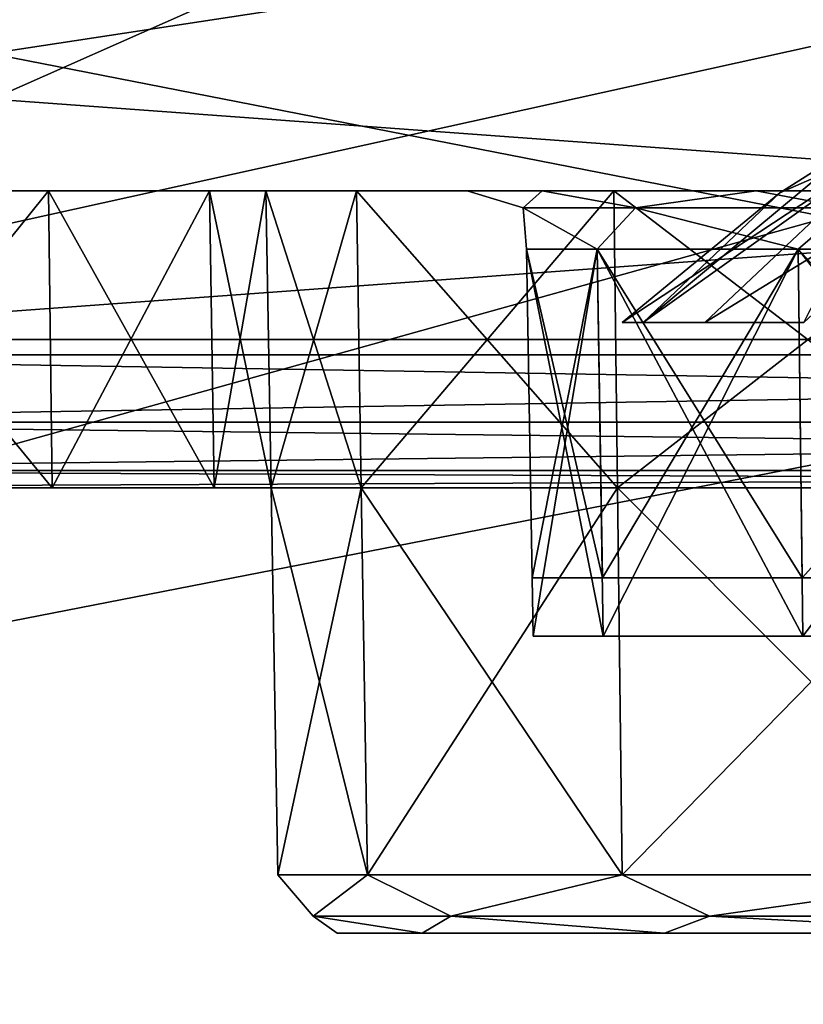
# Model space of a CAD drawing. Header units: millimetres. Extents: x -55 to 125, y -37 to 29.
# Tile 10 of 74: x -4.83 to -2.19, y -3.24 to 0.08. Entities that reach past the tile are written whole.
import ezdxf

# ---------------------------------------------------------------- set-up
doc = ezdxf.new("R2010")
doc.units = ezdxf.units.MM
doc.header["$LTSCALE"] = 33.374815
for name, color, linetype in [('18', 7, 'CONTINUOUS'), ('22', 7, 'CONTINUOUS'), ('270', 7, 'CONTINUOUS'), ('271', 7, 'CONTINUOUS'), ('274', 7, 'CONTINUOUS'), ('276', 7, 'CONTINUOUS'), ('281', 7, 'CONTINUOUS'), ('284', 7, 'CONTINUOUS'), ('288', 7, 'CONTINUOUS'), ('291', 7, 'CONTINUOUS'), ('315', 7, 'CONTINUOUS'), ('316', 7, 'CONTINUOUS'), ('317', 7, 'CONTINUOUS'), ('318', 7, 'CONTINUOUS'), ('332', 7, 'CONTINUOUS'), ('333', 7, 'CONTINUOUS'), ('334', 7, 'CONTINUOUS'), ('336', 7, 'CONTINUOUS'), ('337', 7, 'CONTINUOUS'), ('338', 7, 'CONTINUOUS'), ('341', 7, 'CONTINUOUS'), ('343', 7, 'CONTINUOUS'), ('346', 7, 'CONTINUOUS'), ('353', 7, 'CONTINUOUS'), ('354', 7, 'CONTINUOUS'), ('447', 7, 'CONTINUOUS'), ('448', 7, 'CONTINUOUS'), ('5', 7, 'CONTINUOUS'), ('64', 7, 'CONTINUOUS'), ('67', 7, 'CONTINUOUS'), ('68', 7, 'CONTINUOUS'), ('7', 7, 'CONTINUOUS')]:
    doc.layers.add(name, color=color, linetype=linetype)

msp = doc.modelspace()

# ---------------------------------------------------------------- linework, layer by layer
at = {"layer": '18', "color": 250, "linetype": 'Continuous', "true_color": 0x2f3335}
for points in [[(43, 12, 55), (-43, 12, 55), (43, 0, 54.8429), (43, 12, 55)], [(43, -12, 54.6858), (-43, 12, 55), (-43, 0, 54.8429), (43, -12, 54.6858)], [(-43, 12, 55), (43, -12, 54.6858), (43, 0, 54.8429), (-43, 12, 55)], [(-43, -12, 54.6858), (43, -12, 54.6858), (-43, 0, 54.8429), (-43, -12, 54.6858)]]:
    msp.add_3dface(points, dxfattribs=at)
at = {"layer": '22', "color": 250, "linetype": 'Continuous', "true_color": 0x2f3335}
for points in [[(-43, -12, -54.6858), (43, 12, -55), (43, 0, -54.8429), (-43, -12, -54.6858)], [(43, 12, -55), (-43, -12, -54.6858), (-43, 0, -54.8429), (43, 12, -55)], [(-43, 12, -55), (43, 12, -55), (-43, 0, -54.8429), (-43, 12, -55)], [(43, -12, -54.6858), (-43, -12, -54.6858), (43, 0, -54.8429), (43, -12, -54.6858)]]:
    msp.add_3dface(points, dxfattribs=at)
at = {"layer": '270', "color": 7, "linetype": 'Continuous', "true_color": 0xfafafa}
for points in [[(-8.2707, -1.5, 21.5439), (-8.4282, -1.5, 21), (8.2707, -1.5, 21.5439), (-8.2707, -1.5, 21.5439)], [(-6.8677, -1.5, -19.1998), (-8.4282, -1.5, -21), (6.8677, -1.5, -19.1998), (-6.8677, -1.5, -19.1998)], [(8.4282, -1.5, 21), (-8.4282, -1.5, 21), (-6.8677, -1.5, 19.1998), (8.4282, -1.5, 21)], [(-8.2707, -1.5, -21.5439), (8.4282, -1.5, -21), (-8.4282, -1.5, -21), (-8.2707, -1.5, -21.5439)], [(8.2707, -1.5, 21.5439), (-8.4282, -1.5, 21), (8.4282, -1.5, 21), (8.2707, -1.5, 21.5439)], [(-8.4282, -1.5, -21), (8.4282, -1.5, -21), (6.8677, -1.5, -19.1998), (-8.4282, -1.5, -21)], [(-7.8468, -1.5, -21.9193), (8.2707, -1.5, -21.5439), (-8.2707, -1.5, -21.5439), (-7.8468, -1.5, -21.9193)], [(8.2707, -1.5, -21.5439), (8.4282, -1.5, -21), (-8.2707, -1.5, -21.5439), (8.2707, -1.5, -21.5439)], [(7.8468, -1.5, 21.9193), (-8.2707, -1.5, 21.5439), (8.2707, -1.5, 21.5439), (7.8468, -1.5, 21.9193)], [(-7.8468, -1.5, 21.9193), (-8.2707, -1.5, 21.5439), (7.8468, -1.5, 21.9193), (-7.8468, -1.5, 21.9193)], [(8.2548, -1.5, -23.3076), (8.0258, -1.5, -23.3011), (-8.2548, -1.5, -23.3076), (8.2548, -1.5, -23.3076)], [(-8.2548, -1.5, 23.3076), (-8.0258, -1.5, 23.3011), (8.2548, -1.5, 23.3076), (-8.2548, -1.5, 23.3076)], [(-8.2548, -1.5, -23.3076), (8.0258, -1.5, -23.3011), (-8.0258, -1.5, -23.3011), (-8.2548, -1.5, -23.3076)], [(7.9561, -1.5, 23.4219), (-8.2548, -1.5, 23.3076), (8.2548, -1.5, 23.3076), (7.9561, -1.5, 23.4219)], [(-7.9561, -1.5, -23.4219), (8.2548, -1.5, -23.3076), (-8.2548, -1.5, -23.3076), (-7.9561, -1.5, -23.4219)], [(-7.9561, -1.5, 23.4219), (-8.2548, -1.5, 23.3076), (7.9561, -1.5, 23.4219), (-7.9561, -1.5, 23.4219)], [(8.2548, -1.5, 23.3076), (-8.0258, -1.5, 23.3011), (8.0258, -1.5, 23.3011), (8.2548, -1.5, 23.3076)], [(-8.0258, -1.5, -23.3011), (7.8098, -1.5, -23.2241), (-7.8098, -1.5, -23.2241), (-8.0258, -1.5, -23.3011)], [(8.0258, -1.5, -23.3011), (7.8098, -1.5, -23.2241), (-8.0258, -1.5, -23.3011), (8.0258, -1.5, -23.3011)], [(-8.0258, -1.5, 23.3011), (-7.8098, -1.5, 23.2241), (8.0258, -1.5, 23.3011), (-8.0258, -1.5, 23.3011)], [(7.4108, -1.5, 23.4825), (-7.9561, -1.5, 23.4219), (7.9561, -1.5, 23.4219), (7.4108, -1.5, 23.4825)], [(6.5, -1.5, 23.4825), (-7.9561, -1.5, 23.4219), (7.4108, -1.5, 23.4825), (6.5, -1.5, 23.4825)], [(-6.5, -1.5, 23.4825), (-7.9561, -1.5, 23.4219), (6.5, -1.5, 23.4825), (-6.5, -1.5, 23.4825)], [(7.9561, -1.5, -23.4219), (8.2548, -1.5, -23.3076), (-7.9561, -1.5, -23.4219), (7.9561, -1.5, -23.4219)], [(-7.4108, -1.5, -23.4825), (7.9561, -1.5, -23.4219), (-7.9561, -1.5, -23.4219), (-7.4108, -1.5, -23.4825)], [(-7.6577, -1.5, -22.0487), (7.8468, -1.5, -21.9193), (-7.8468, -1.5, -21.9193), (-7.6577, -1.5, -22.0487)], [(7.8468, -1.5, -21.9193), (8.2707, -1.5, -21.5439), (-7.8468, -1.5, -21.9193), (7.8468, -1.5, -21.9193)], [(-7.6577, -1.5, 22.0487), (-7.8468, -1.5, 21.9193), (7.6577, -1.5, 22.0487), (-7.6577, -1.5, 22.0487)], [(7.6577, -1.5, 22.0487), (-7.8468, -1.5, 21.9193), (7.8468, -1.5, 21.9193), (7.6577, -1.5, 22.0487)], [(-7.8098, -1.5, -23.2241), (7.6283, -1.5, -23.0842), (-7.6283, -1.5, -23.0842), (-7.8098, -1.5, -23.2241)], [(7.8098, -1.5, -23.2241), (7.6283, -1.5, -23.0842), (-7.8098, -1.5, -23.2241), (7.8098, -1.5, -23.2241)], [(-7.8098, -1.5, 23.2241), (-7.6283, -1.5, 23.0842), (7.8098, -1.5, 23.2241), (-7.8098, -1.5, 23.2241)], [(8.0258, -1.5, 23.3011), (-7.8098, -1.5, 23.2241), (7.8098, -1.5, 23.2241), (8.0258, -1.5, 23.3011)], [(7.5178, -1.5, 22.2302), (-7.6577, -1.5, 22.0487), (7.6577, -1.5, 22.0487), (7.5178, -1.5, 22.2302)], [(7.6577, -1.5, -22.0487), (7.8468, -1.5, -21.9193), (-7.6577, -1.5, -22.0487), (7.6577, -1.5, -22.0487)], [(-7.5178, -1.5, -22.2302), (7.6577, -1.5, -22.0487), (-7.6577, -1.5, -22.0487), (-7.5178, -1.5, -22.2302)], [(-7.5178, -1.5, 22.2302), (-7.6577, -1.5, 22.0487), (7.5178, -1.5, 22.2302), (-7.5178, -1.5, 22.2302)], [(-7.6283, -1.5, -23.0842), (7.4989, -1.5, -22.8951), (-7.4989, -1.5, -22.8951), (-7.6283, -1.5, -23.0842)], [(7.6283, -1.5, -23.0842), (7.4989, -1.5, -22.8951), (-7.6283, -1.5, -23.0842), (7.6283, -1.5, -23.0842)], [(-7.6283, -1.5, 23.0842), (-7.4989, -1.5, 22.8951), (7.6283, -1.5, 23.0842), (-7.6283, -1.5, 23.0842)], [(7.8098, -1.5, 23.2241), (-7.6283, -1.5, 23.0842), (7.6283, -1.5, 23.0842), (7.8098, -1.5, 23.2241)], [(-7.4408, -1.5, 22.4462), (-7.5178, -1.5, 22.2302), (7.4408, -1.5, 22.4462), (-7.4408, -1.5, 22.4462)], [(7.4408, -1.5, 22.4462), (-7.5178, -1.5, 22.2302), (7.5178, -1.5, 22.2302), (7.4408, -1.5, 22.4462)], [(7.5178, -1.5, -22.2302), (7.6577, -1.5, -22.0487), (-7.5178, -1.5, -22.2302), (7.5178, -1.5, -22.2302)], [(-7.4408, -1.5, -22.4462), (7.5178, -1.5, -22.2302), (-7.5178, -1.5, -22.2302), (-7.4408, -1.5, -22.4462)], [(-7.4989, -1.5, -22.8951), (7.4343, -1.5, -22.6752), (-7.4343, -1.5, -22.6752), (-7.4989, -1.5, -22.8951)], [(7.4989, -1.5, -22.8951), (7.4343, -1.5, -22.6752), (-7.4989, -1.5, -22.8951), (7.4989, -1.5, -22.8951)], [(7.6283, -1.5, 23.0842), (-7.4989, -1.5, 22.8951), (7.4989, -1.5, 22.8951), (7.6283, -1.5, 23.0842)], [(-7.4989, -1.5, 22.8951), (-7.4343, -1.5, 22.6752), (7.4989, -1.5, 22.8951), (-7.4989, -1.5, 22.8951)], [(-7.4343, -1.5, 22.6752), (-7.4408, -1.5, 22.4462), (7.4343, -1.5, 22.6752), (-7.4343, -1.5, 22.6752)], [(7.4343, -1.5, 22.6752), (-7.4408, -1.5, 22.4462), (7.4408, -1.5, 22.4462), (7.4343, -1.5, 22.6752)], [(-7.4343, -1.5, -22.6752), (7.4408, -1.5, -22.4462), (-7.4408, -1.5, -22.4462), (-7.4343, -1.5, -22.6752)], [(7.4408, -1.5, -22.4462), (7.5178, -1.5, -22.2302), (-7.4408, -1.5, -22.4462), (7.4408, -1.5, -22.4462)], [(7.4989, -1.5, 22.8951), (-7.4343, -1.5, 22.6752), (7.4343, -1.5, 22.6752), (7.4989, -1.5, 22.8951)], [(7.4343, -1.5, -22.6752), (7.4408, -1.5, -22.4462), (-7.4343, -1.5, -22.6752), (7.4343, -1.5, -22.6752)], [(-6.5, -1.5, -23.4825), (7.9561, -1.5, -23.4219), (-7.4108, -1.5, -23.4825), (-6.5, -1.5, -23.4825)], [(6.8677, -1.5, 19.1998), (8.4282, -1.5, 21), (-6.8677, -1.5, 19.1998), (6.8677, -1.5, 19.1998)], [(5.5366, -1.5, 23.6742), (-6.5, -1.5, 23.4825), (6.5, -1.5, 23.4825), (5.5366, -1.5, 23.6742)], [(-5.5366, -1.5, 23.6742), (-6.5, -1.5, 23.4825), (5.5366, -1.5, 23.6742), (-5.5366, -1.5, 23.6742)], [(-5.5366, -1.5, -23.6742), (6.5, -1.5, -23.4825), (-6.5, -1.5, -23.4825), (-5.5366, -1.5, -23.6742)], [(6.5, -1.5, -23.4825), (7.9561, -1.5, -23.4219), (-6.5, -1.5, -23.4825), (6.5, -1.5, -23.4825)], [(4.7199, -1.5, 24.2199), (-5.5366, -1.5, 23.6742), (5.5366, -1.5, 23.6742), (4.7199, -1.5, 24.2199)], [(-4.7199, -1.5, 24.2199), (-5.5366, -1.5, 23.6742), (4.7199, -1.5, 24.2199), (-4.7199, -1.5, 24.2199)], [(-4.7199, -1.5, -24.2199), (5.5366, -1.5, -23.6742), (-5.5366, -1.5, -23.6742), (-4.7199, -1.5, -24.2199)], [(5.5366, -1.5, -23.6742), (6.5, -1.5, -23.4825), (-5.5366, -1.5, -23.6742), (5.5366, -1.5, -23.6742)], [(-4.1742, -1.5, 25.0366), (-4.7199, -1.5, 24.2199), (4.1742, -1.5, 25.0366), (-4.1742, -1.5, 25.0366)], [(4.1742, -1.5, 25.0366), (-4.7199, -1.5, 24.2199), (4.7199, -1.5, 24.2199), (4.1742, -1.5, 25.0366)], [(-4.1742, -1.5, -25.0366), (4.7199, -1.5, -24.2199), (-4.7199, -1.5, -24.2199), (-4.1742, -1.5, -25.0366)], [(4.7199, -1.5, -24.2199), (5.5366, -1.5, -23.6742), (-4.7199, -1.5, -24.2199), (4.7199, -1.5, -24.2199)], [(3.9825, -1.5, 26), (-4.1742, -1.5, 25.0366), (4.1742, -1.5, 25.0366), (3.9825, -1.5, 26)], [(-3.9825, -1.5, 26), (-4.1742, -1.5, 25.0366), (3.9825, -1.5, 26), (-3.9825, -1.5, 26)], [(4.1742, -1.5, -25.0366), (4.7199, -1.5, -24.2199), (-4.1742, -1.5, -25.0366), (4.1742, -1.5, -25.0366)], [(-3.9825, -1.5, -26), (4.1742, -1.5, -25.0366), (-4.1742, -1.5, -25.0366), (-3.9825, -1.5, -26)], [(0, -1.5, 26.0175), (-3.9825, -1.5, 26), (3.9825, -1.5, 26), (0, -1.5, 26.0175)], [(-1.524, -1.5, 26.3206), (-3.9825, -1.5, 26), (0, -1.5, 26.0175), (-1.524, -1.5, 26.3206)], [(-2.8161, -1.5, 27.1839), (-3.9825, -1.5, 26), (-1.524, -1.5, 26.3206), (-2.8161, -1.5, 27.1839)], [(-3.6794, -1.5, 28.476), (-3.9825, -1.5, 26), (-2.8161, -1.5, 27.1839), (-3.6794, -1.5, 28.476)], [(-3.9825, -1.5, 30), (-3.9825, -1.5, 26), (-3.6794, -1.5, 28.476), (-3.9825, -1.5, 30)], [(-1.524, -1.5, -26.3206), (0, -1.5, -26.0175), (-3.9825, -1.5, -26), (-1.524, -1.5, -26.3206)], [(-3.9825, -1.5, -30), (-3.6794, -1.5, -28.476), (-3.9825, -1.5, -26), (-3.9825, -1.5, -30)], [(-3.6794, -1.5, -28.476), (-2.8161, -1.5, -27.1839), (-3.9825, -1.5, -26), (-3.6794, -1.5, -28.476)], [(-2.8161, -1.5, -27.1839), (-1.524, -1.5, -26.3206), (-3.9825, -1.5, -26), (-2.8161, -1.5, -27.1839)], [(3.9825, -1.5, -26), (4.1742, -1.5, -25.0366), (-3.9825, -1.5, -26), (3.9825, -1.5, -26)], [(0, -1.5, -26.0175), (3.9825, -1.5, -26), (-3.9825, -1.5, -26), (0, -1.5, -26.0175)]]:
    msp.add_3dface(points, dxfattribs=at)
at = {"layer": '271', "color": 7, "linetype": 'Continuous', "true_color": 0xfafafa}
for points in [[(-9.9108, -0.5, 21), (6.7924, -0.5, 19.9201), (-6.7924, -0.5, 19.9201), (-9.9108, -0.5, 21)], [(-9.9108, -0.5, 21), (9.9108, -0.5, 21), (6.7924, -0.5, 19.9201), (-9.9108, -0.5, 21)], [(-9.7205, -0.5, -21.9567), (-9.9108, -0.5, -21), (9.7205, -0.5, -21.9567), (-9.7205, -0.5, -21.9567)], [(9.7205, -0.5, -21.9567), (-9.9108, -0.5, -21), (9.9108, -0.5, -21), (9.7205, -0.5, -21.9567)], [(-9.9108, -0.5, 21), (-9.7205, -0.5, 21.9567), (9.9108, -0.5, 21), (-9.9108, -0.5, 21)], [(9.9108, -0.5, -21), (-9.9108, -0.5, -21), (-6.7924, -0.5, -19.9201), (9.9108, -0.5, -21)], [(-9.7205, -0.5, 21.9567), (-9.1786, -0.5, 22.7678), (9.7205, -0.5, 21.9567), (-9.7205, -0.5, 21.9567)], [(9.9108, -0.5, 21), (-9.7205, -0.5, 21.9567), (9.7205, -0.5, 21.9567), (9.9108, -0.5, 21)], [(9.1786, -0.5, -22.7678), (-9.7205, -0.5, -21.9567), (9.7205, -0.5, -21.9567), (9.1786, -0.5, -22.7678)], [(-9.1786, -0.5, -22.7678), (-9.7205, -0.5, -21.9567), (9.1786, -0.5, -22.7678), (-9.1786, -0.5, -22.7678)], [(-9.1786, -0.5, 22.7678), (-8.3675, -0.5, 23.3097), (9.1786, -0.5, 22.7678), (-9.1786, -0.5, 22.7678)], [(9.7205, -0.5, 21.9567), (-9.1786, -0.5, 22.7678), (9.1786, -0.5, 22.7678), (9.7205, -0.5, 21.9567)], [(8.3675, -0.5, -23.3097), (-9.1786, -0.5, -22.7678), (9.1786, -0.5, -22.7678), (8.3675, -0.5, -23.3097)], [(-8.3675, -0.5, -23.3097), (-9.1786, -0.5, -22.7678), (8.3675, -0.5, -23.3097), (-8.3675, -0.5, -23.3097)], [(-8.3675, -0.5, 23.3097), (-7.4108, -0.5, 23.5), (8.3675, -0.5, 23.3097), (-8.3675, -0.5, 23.3097)], [(9.1786, -0.5, 22.7678), (-8.3675, -0.5, 23.3097), (8.3675, -0.5, 23.3097), (9.1786, -0.5, 22.7678)], [(-6.5, -0.5, -23.5), (-8.3675, -0.5, -23.3097), (6.5, -0.5, -23.5), (-6.5, -0.5, -23.5)], [(7.4108, -0.5, -23.5), (-8.3675, -0.5, -23.3097), (8.3675, -0.5, -23.3097), (7.4108, -0.5, -23.5)], [(6.5, -0.5, -23.5), (-8.3675, -0.5, -23.3097), (7.4108, -0.5, -23.5), (6.5, -0.5, -23.5)], [(-7.4108, -0.5, 23.5), (-6.5, -0.5, 23.5), (8.3675, -0.5, 23.3097), (-7.4108, -0.5, 23.5)], [(6.7924, -0.5, -19.9201), (9.9108, -0.5, -21), (-6.7924, -0.5, -19.9201), (6.7924, -0.5, -19.9201)], [(-5.5433, -0.5, 23.6903), (6.5, -0.5, 23.5), (-6.5, -0.5, 23.5), (-5.5433, -0.5, 23.6903)], [(-6.5, -0.5, 23.5), (6.5, -0.5, 23.5), (8.3675, -0.5, 23.3097), (-6.5, -0.5, 23.5)], [(5.5433, -0.5, -23.6903), (-6.5, -0.5, -23.5), (6.5, -0.5, -23.5), (5.5433, -0.5, -23.6903)], [(-5.5433, -0.5, -23.6903), (-6.5, -0.5, -23.5), (5.5433, -0.5, -23.6903), (-5.5433, -0.5, -23.6903)], [(-4.7322, -0.5, 24.2322), (5.5433, -0.5, 23.6903), (-5.5433, -0.5, 23.6903), (-4.7322, -0.5, 24.2322)], [(4.7322, -0.5, -24.2322), (-5.5433, -0.5, -23.6903), (5.5433, -0.5, -23.6903), (4.7322, -0.5, -24.2322)], [(-4.7322, -0.5, -24.2322), (-5.5433, -0.5, -23.6903), (4.7322, -0.5, -24.2322), (-4.7322, -0.5, -24.2322)], [(5.5433, -0.5, 23.6903), (6.5, -0.5, 23.5), (-5.5433, -0.5, 23.6903), (5.5433, -0.5, 23.6903)], [(4.7322, -0.5, 24.2322), (5.5433, -0.5, 23.6903), (-4.7322, -0.5, 24.2322), (4.7322, -0.5, 24.2322)], [(-4.1903, -0.5, 25.0433), (4.7322, -0.5, 24.2322), (-4.7322, -0.5, 24.2322), (-4.1903, -0.5, 25.0433)], [(4.1903, -0.5, -25.0433), (-4.7322, -0.5, -24.2322), (4.7322, -0.5, -24.2322), (4.1903, -0.5, -25.0433)], [(-4.1903, -0.5, -25.0433), (-4.7322, -0.5, -24.2322), (4.1903, -0.5, -25.0433), (-4.1903, -0.5, -25.0433)], [(4.1903, -0.5, 25.0433), (4.7322, -0.5, 24.2322), (-4.1903, -0.5, 25.0433), (4.1903, -0.5, 25.0433)], [(-4, -0.5, 26), (4.1903, -0.5, 25.0433), (-4.1903, -0.5, 25.0433), (-4, -0.5, 26)], [(-4, -0.5, -26), (-4.1903, -0.5, -25.0433), (4, -0.5, -26), (-4, -0.5, -26)], [(4, -0.5, -26), (-4.1903, -0.5, -25.0433), (4.1903, -0.5, -25.0433), (4, -0.5, -26)], [(4, -0.5, 26), (4.1903, -0.5, 25.0433), (-4, -0.5, 26), (4, -0.5, 26)], [(4, -0.5, 26), (-4, -0.5, 26), (0, -0.5, 26.6773), (4, -0.5, 26)], [(-2.3494, -0.5, 27.6503), (-4, -0.5, 30), (-3.0698, -0.5, 28.7284), (-2.3494, -0.5, 27.6503)], [(-3.0698, -0.5, 28.7284), (-4, -0.5, 30), (-3.3227, -0.5, 30), (-3.0698, -0.5, 28.7284)], [(0, -0.5, 26.6773), (-4, -0.5, 26), (-1.2713, -0.5, 26.9301), (0, -0.5, 26.6773)], [(-1.2713, -0.5, 26.9301), (-4, -0.5, 26), (-2.3494, -0.5, 27.6503), (-1.2713, -0.5, 26.9301)], [(-4, -0.5, 26), (-4, -0.5, 30), (-2.3494, -0.5, 27.6503), (-4, -0.5, 26)], [(-4, -0.5, 30), (-3.6955, -0.5, 31.5307), (-3.3227, -0.5, 30), (-4, -0.5, 30)], [(-3.0698, -0.5, -31.2716), (-4, -0.5, -30), (-3.3227, -0.5, -30), (-3.0698, -0.5, -31.2716)], [(-3.6955, -0.5, -31.5307), (-4, -0.5, -30), (-3.0698, -0.5, -31.2716), (-3.6955, -0.5, -31.5307)], [(-1.2713, -0.5, -26.9301), (-4, -0.5, -26), (0, -0.5, -26.6773), (-1.2713, -0.5, -26.9301)], [(-2.3494, -0.5, -27.6503), (-4, -0.5, -26), (-1.2713, -0.5, -26.9301), (-2.3494, -0.5, -27.6503)], [(-3.0698, -0.5, -28.7284), (-4, -0.5, -26), (-2.3494, -0.5, -27.6503), (-3.0698, -0.5, -28.7284)], [(-3.3227, -0.5, -30), (-4, -0.5, -26), (-3.0698, -0.5, -28.7284), (-3.3227, -0.5, -30)], [(-4, -0.5, -26), (4, -0.5, -26), (0, -0.5, -26.6773), (-4, -0.5, -26)], [(-4, -0.5, -30), (-4, -0.5, -26), (-3.3227, -0.5, -30), (-4, -0.5, -30)], [(-3.6955, -0.5, 31.5307), (-2.8284, -0.5, 32.8285), (-2.3494, -0.5, 32.3497), (-3.6955, -0.5, 31.5307)], [(-3.3227, -0.5, 30), (-3.6955, -0.5, 31.5307), (-3.0698, -0.5, 31.2716), (-3.3227, -0.5, 30)], [(-3.0698, -0.5, 31.2716), (-3.6955, -0.5, 31.5307), (-2.3494, -0.5, 32.3497), (-3.0698, -0.5, 31.2716)], [(-2.3494, -0.5, -32.3497), (-3.6955, -0.5, -31.5307), (-3.0698, -0.5, -31.2716), (-2.3494, -0.5, -32.3497)], [(-2.8284, -0.5, -32.8285), (-3.6955, -0.5, -31.5307), (-2.3494, -0.5, -32.3497), (-2.8284, -0.5, -32.8285)], [(-2.8284, -0.5, 32.8285), (-1.5307, -0.5, 33.6955), (-1.2713, -0.5, 33.0699), (-2.8284, -0.5, 32.8285)], [(-2.3494, -0.5, 32.3497), (-2.8284, -0.5, 32.8285), (-1.2713, -0.5, 33.0699), (-2.3494, -0.5, 32.3497)], [(-1.2713, -0.5, -33.0699), (-2.8284, -0.5, -32.8285), (-2.3494, -0.5, -32.3497), (-1.2713, -0.5, -33.0699)], [(0, -0.5, -33.3227), (-2.8284, -0.5, -32.8285), (-1.2713, -0.5, -33.0699), (0, -0.5, -33.3227)], [(1.5307, -0.5, -33.6955), (-2.8284, -0.5, -32.8285), (0, -0.5, -33.3227), (1.5307, -0.5, -33.6955)], [(-1.5307, -0.5, -33.6955), (-2.8284, -0.5, -32.8285), (1.5307, -0.5, -33.6955), (-1.5307, -0.5, -33.6955)]]:
    msp.add_3dface(points, dxfattribs=at)
at = {"layer": '274', "color": 7, "linetype": 'Continuous', "true_color": 0xfafafa}
for points in [[(2.2985, 0.9738, 18.4896), (-6.8677, -1.0523, 18.7025), (-2.2939, 0.9744, 18.4895), (2.2985, 0.9738, 18.4896)], [(-2.2939, 0.9744, 18.4895), (-6.8677, -1.0523, 18.7025), (-6.7631, -0.0565, 18.5979), (-2.2939, 0.9744, 18.4895)], [(6.763, -0.0565, 18.5979), (-6.8677, -1.0523, 18.7025), (2.2985, 0.9738, 18.4896), (6.763, -0.0565, 18.5979)], [(6.8677, -1.0523, 18.7025), (-6.8677, -1.0523, 18.7025), (6.763, -0.0565, 18.5979), (6.8677, -1.0523, 18.7025)]]:
    msp.add_3dface(points, dxfattribs=at)
at = {"layer": '276', "color": 7, "linetype": 'Continuous', "true_color": 0xfafafa}
for points in [[(-6.7631, -0.0565, -18.5979), (6.8677, -1.0523, -18.7025), (-2.2939, 0.9744, -18.4895), (-6.7631, -0.0565, -18.5979)], [(-2.2939, 0.9744, -18.4895), (6.8677, -1.0523, -18.7025), (2.2985, 0.9738, -18.4896), (-2.2939, 0.9744, -18.4895)], [(-6.8677, -1.0523, -18.7025), (6.8677, -1.0523, -18.7025), (-6.7631, -0.0565, -18.5979), (-6.8677, -1.0523, -18.7025)]]:
    msp.add_3dface(points, dxfattribs=at)
at = {"layer": '281', "color": 7, "linetype": 'Continuous', "true_color": 0xfafafa}
msp.add_3dface([(-2.2939, 0.9744, 18.4895), (-6.7631, -0.0565, 18.5979), (-6.8043, 0.1053, 18.5665), (-2.2939, 0.9744, 18.4895)], dxfattribs=at)
at = {"layer": '284', "color": 7, "linetype": 'Continuous', "true_color": 0xfafafa}
for points in [[(6.8677, -1.0523, -18.7025), (-6.8677, -1.0523, -18.7025), (-6.8677, -1.2794, -18.7851), (6.8677, -1.0523, -18.7025)], [(6.8677, -1.0523, -18.7025), (-6.8677, -1.2794, -18.7851), (6.8677, -1.2794, -18.7851), (6.8677, -1.0523, -18.7025)], [(6.8677, -1.2794, -18.7851), (-6.8677, -1.4415, -18.9651), (6.8677, -1.4415, -18.9651), (6.8677, -1.2794, -18.7851)], [(-6.8677, -1.2794, -18.7851), (-6.8677, -1.4415, -18.9651), (6.8677, -1.2794, -18.7851), (-6.8677, -1.2794, -18.7851)], [(-6.8677, -1.4415, -18.9651), (-6.8677, -1.5, -19.1998), (6.8677, -1.4415, -18.9651), (-6.8677, -1.4415, -18.9651)], [(-6.8677, -1.5, -19.1998), (6.8677, -1.5, -19.1998), (6.8677, -1.4415, -18.9651), (-6.8677, -1.5, -19.1998)]]:
    msp.add_3dface(points, dxfattribs=at)
at = {"layer": '288', "color": 7, "linetype": 'Continuous', "true_color": 0xfafafa}
for points in [[(-6.8677, -1.0523, 18.7025), (6.8677, -1.2794, 18.7851), (-6.8677, -1.2794, 18.7851), (-6.8677, -1.0523, 18.7025)], [(-6.8677, -1.0523, 18.7025), (6.8677, -1.0523, 18.7025), (6.8677, -1.2794, 18.7851), (-6.8677, -1.0523, 18.7025)], [(-6.8677, -1.2794, 18.7851), (6.8677, -1.4415, 18.9651), (-6.8677, -1.4415, 18.9651), (-6.8677, -1.2794, 18.7851)], [(6.8677, -1.2794, 18.7851), (6.8677, -1.4415, 18.9651), (-6.8677, -1.2794, 18.7851), (6.8677, -1.2794, 18.7851)], [(6.8677, -1.4415, 18.9651), (6.8677, -1.5, 19.1998), (-6.8677, -1.4415, 18.9651), (6.8677, -1.4415, 18.9651)], [(6.8677, -1.5, 19.1998), (-6.8677, -1.5, 19.1998), (-6.8677, -1.4415, 18.9651), (6.8677, -1.5, 19.1998)]]:
    msp.add_3dface(points, dxfattribs=at)
at = {"layer": '291', "color": 7, "linetype": 'Continuous', "true_color": 0xfafafa}
for points in [[(-6.7631, -0.0565, -18.5979), (-2.3473, 1.4262, -18.3242), (-6.8043, 0.1053, -18.5665), (-6.7631, -0.0565, -18.5979)], [(-6.7631, -0.0565, -18.5979), (-2.2939, 0.9744, -18.4895), (-2.3473, 1.4262, -18.3242), (-6.7631, -0.0565, -18.5979)]]:
    msp.add_3dface(points, dxfattribs=at)
at = {"layer": '315', "color": 7, "linetype": 'Continuous', "true_color": 0xfafafa}
for points in [[(-3.9825, -1.5, -30), (-4, -0.5, -30), (-3.6955, -0.5, -31.5307), (-3.9825, -1.5, -30)], [(-3.9825, -1.5, -30), (-3.6955, -0.5, -31.5307), (-3.6794, -1.5, -31.524), (-3.9825, -1.5, -30)], [(-3.6955, -0.5, -31.5307), (-2.8284, -0.5, -32.8285), (-3.6794, -1.5, -31.524), (-3.6955, -0.5, -31.5307)], [(-3.6794, -1.5, -31.524), (-2.8284, -0.5, -32.8285), (-2.8161, -1.5, -32.8161), (-3.6794, -1.5, -31.524)], [(-2.8284, -0.5, -32.8285), (-1.5307, -0.5, -33.6955), (-2.8161, -1.5, -32.8161), (-2.8284, -0.5, -32.8285)], [(-2.8161, -1.5, -32.8161), (-1.5307, -0.5, -33.6955), (-1.5241, -1.5, -33.6794), (-2.8161, -1.5, -32.8161)]]:
    msp.add_3dface(points, dxfattribs=at)
at = {"layer": '316', "color": 7, "linetype": 'Continuous', "true_color": 0xfafafa}
for points in [[(-3.6794, -1.5, -28.476), (-3.9825, -1.5, -30), (-3.6584, -2.8035, -28.4847), (-3.6794, -1.5, -28.476)], [(-3.9825, -1.5, -30), (-3.6794, -1.5, -31.524), (-3.9598, -2.8035, -30), (-3.9825, -1.5, -30)], [(-3.6584, -2.8035, -28.4847), (-3.9825, -1.5, -30), (-3.9598, -2.8035, -30), (-3.6584, -2.8035, -28.4847)], [(-3.9598, -2.8035, -30), (-3.6794, -1.5, -31.524), (-3.6584, -2.8035, -31.5153), (-3.9598, -2.8035, -30)], [(-3.6794, -1.5, -31.524), (-2.8161, -1.5, -32.8161), (-3.6584, -2.8035, -31.5153), (-3.6794, -1.5, -31.524)], [(-2.8161, -1.5, -27.1839), (-3.6794, -1.5, -28.476), (-2.8, -2.8035, -27.2), (-2.8161, -1.5, -27.1839)], [(-2.8, -2.8035, -27.2), (-3.6794, -1.5, -28.476), (-3.6584, -2.8035, -28.4847), (-2.8, -2.8035, -27.2)], [(-3.6584, -2.8035, -31.5153), (-2.8161, -1.5, -32.8161), (-2.8, -2.8035, -32.8), (-3.6584, -2.8035, -31.5153)], [(-2.8161, -1.5, -32.8161), (-1.5241, -1.5, -33.6794), (-2.8, -2.8035, -32.8), (-2.8161, -1.5, -32.8161)], [(-1.524, -1.5, -26.3206), (-2.8161, -1.5, -27.1839), (-1.5153, -2.8035, -26.3416), (-1.524, -1.5, -26.3206)], [(-1.5153, -2.8035, -26.3416), (-2.8161, -1.5, -27.1839), (-2.8, -2.8035, -27.2), (-1.5153, -2.8035, -26.3416)], [(-2.8, -2.8035, -32.8), (-1.5241, -1.5, -33.6794), (-1.5153, -2.8035, -33.6584), (-2.8, -2.8035, -32.8)]]:
    msp.add_3dface(points, dxfattribs=at)
at = {"layer": '317', "color": 7, "linetype": 'Continuous', "true_color": 0xfafafa}
for points in [[(-3.9825, -1.5, -30), (-3.9825, -1.5, -26), (-4, -0.5, -30), (-3.9825, -1.5, -30)], [(-3.9825, -1.5, -26), (-4, -0.5, -26), (-4, -0.5, -30), (-3.9825, -1.5, -26)]]:
    msp.add_3dface(points, dxfattribs=at)
at = {"layer": '318', "color": 7, "linetype": 'Continuous', "true_color": 0xfafafa}
for points in [[(-5.5366, -1.5, -23.6742), (-5.5433, -0.5, -23.6903), (-4.7322, -0.5, -24.2322), (-5.5366, -1.5, -23.6742)], [(-4.7199, -1.5, -24.2199), (-5.5366, -1.5, -23.6742), (-4.7322, -0.5, -24.2322), (-4.7199, -1.5, -24.2199)], [(-4.7199, -1.5, -24.2199), (-4.7322, -0.5, -24.2322), (-4.1903, -0.5, -25.0433), (-4.7199, -1.5, -24.2199)], [(-4.1742, -1.5, -25.0366), (-4.7199, -1.5, -24.2199), (-4.1903, -0.5, -25.0433), (-4.1742, -1.5, -25.0366)], [(-4.1742, -1.5, -25.0366), (-4.1903, -0.5, -25.0433), (-4, -0.5, -26), (-4.1742, -1.5, -25.0366)], [(-3.9825, -1.5, -26), (-4.1742, -1.5, -25.0366), (-4, -0.5, -26), (-3.9825, -1.5, -26)]]:
    msp.add_3dface(points, dxfattribs=at)
at = {"layer": '332', "color": 7, "linetype": 'Continuous', "true_color": 0xfafafa}
for points in [[(-4.7199, -1.5, 24.2199), (-4.7322, -0.5, 24.2322), (-5.5433, -0.5, 23.6903), (-4.7199, -1.5, 24.2199)], [(-5.5366, -1.5, 23.6742), (-4.7199, -1.5, 24.2199), (-5.5433, -0.5, 23.6903), (-5.5366, -1.5, 23.6742)], [(-4.1742, -1.5, 25.0366), (-4.1903, -0.5, 25.0433), (-4.7322, -0.5, 24.2322), (-4.1742, -1.5, 25.0366)], [(-4.7199, -1.5, 24.2199), (-4.1742, -1.5, 25.0366), (-4.7322, -0.5, 24.2322), (-4.7199, -1.5, 24.2199)], [(-3.9825, -1.5, 26), (-4, -0.5, 26), (-4.1903, -0.5, 25.0433), (-3.9825, -1.5, 26)], [(-4.1742, -1.5, 25.0366), (-3.9825, -1.5, 26), (-4.1903, -0.5, 25.0433), (-4.1742, -1.5, 25.0366)]]:
    msp.add_3dface(points, dxfattribs=at)
at = {"layer": '333', "color": 7, "linetype": 'Continuous', "true_color": 0xfafafa}
for points in [[(-3.9825, -1.5, 26), (-3.9825, -1.5, 30), (-4, -0.5, 26), (-3.9825, -1.5, 26)], [(-3.9825, -1.5, 30), (-4, -0.5, 30), (-4, -0.5, 26), (-3.9825, -1.5, 30)]]:
    msp.add_3dface(points, dxfattribs=at)
at = {"layer": '334', "color": 7, "linetype": 'Continuous', "true_color": 0xfafafa}
for points in [[(-3.6955, -0.5, 31.5307), (-4, -0.5, 30), (-3.6794, -1.5, 31.524), (-3.6955, -0.5, 31.5307)], [(-4, -0.5, 30), (-3.9825, -1.5, 30), (-3.6794, -1.5, 31.524), (-4, -0.5, 30)], [(-2.8284, -0.5, 32.8285), (-3.6955, -0.5, 31.5307), (-2.8161, -1.5, 32.8161), (-2.8284, -0.5, 32.8285)], [(-2.8161, -1.5, 32.8161), (-3.6955, -0.5, 31.5307), (-3.6794, -1.5, 31.524), (-2.8161, -1.5, 32.8161)], [(-1.5307, -0.5, 33.6955), (-2.8284, -0.5, 32.8285), (-1.5241, -1.5, 33.6794), (-1.5307, -0.5, 33.6955)], [(-1.5241, -1.5, 33.6794), (-2.8284, -0.5, 32.8285), (-2.8161, -1.5, 32.8161), (-1.5241, -1.5, 33.6794)]]:
    msp.add_3dface(points, dxfattribs=at)
at = {"layer": '336', "color": 7, "linetype": 'Continuous', "true_color": 0xfafafa}
for points in [[(-3.9825, -1.5, 30), (-3.6794, -1.5, 28.476), (-3.9598, -2.8035, 30), (-3.9825, -1.5, 30)], [(-3.6794, -1.5, 31.524), (-3.9825, -1.5, 30), (-3.6584, -2.8035, 31.5153), (-3.6794, -1.5, 31.524)], [(-3.6584, -2.8035, 31.5153), (-3.9825, -1.5, 30), (-3.9598, -2.8035, 30), (-3.6584, -2.8035, 31.5153)], [(-3.9598, -2.8035, 30), (-3.6794, -1.5, 28.476), (-3.6584, -2.8035, 28.4847), (-3.9598, -2.8035, 30)], [(-2.8161, -1.5, 32.8161), (-3.6794, -1.5, 31.524), (-3.6584, -2.8035, 31.5153), (-2.8161, -1.5, 32.8161)], [(-3.6794, -1.5, 28.476), (-2.8161, -1.5, 27.1839), (-3.6584, -2.8035, 28.4847), (-3.6794, -1.5, 28.476)], [(-2.8, -2.8035, 32.8), (-2.8161, -1.5, 32.8161), (-3.6584, -2.8035, 31.5153), (-2.8, -2.8035, 32.8)], [(-3.6584, -2.8035, 28.4847), (-2.8161, -1.5, 27.1839), (-2.8, -2.8035, 27.2), (-3.6584, -2.8035, 28.4847)], [(-1.5241, -1.5, 33.6794), (-2.8161, -1.5, 32.8161), (-2.8, -2.8035, 32.8), (-1.5241, -1.5, 33.6794)], [(-2.8161, -1.5, 27.1839), (-1.524, -1.5, 26.3206), (-2.8, -2.8035, 27.2), (-2.8161, -1.5, 27.1839)], [(-1.5153, -2.8035, 33.6584), (-1.5241, -1.5, 33.6794), (-2.8, -2.8035, 32.8), (-1.5153, -2.8035, 33.6584)], [(-2.8, -2.8035, 27.2), (-1.524, -1.5, 26.3206), (-1.5153, -2.8035, 26.3416), (-2.8, -2.8035, 27.2)]]:
    msp.add_3dface(points, dxfattribs=at)
at = {"layer": '337', "color": 7, "linetype": 'Continuous', "true_color": 0xfafafa}
for points in [[(-3.1228, -0.6965, -30), (-2.885, -0.6965, -28.805), (-3.1, -2, -30), (-3.1228, -0.6965, -30)], [(-2.885, -0.6965, -31.195), (-3.1228, -0.6965, -30), (-2.864, -2, -31.1863), (-2.885, -0.6965, -31.195)], [(-2.864, -2, -31.1863), (-3.1228, -0.6965, -30), (-3.1, -2, -30), (-2.864, -2, -31.1863)], [(-3.1, -2, -30), (-2.885, -0.6965, -28.805), (-2.864, -2, -28.8137), (-3.1, -2, -30)], [(-2.885, -0.6965, -28.805), (-2.2081, -0.6965, -27.7919), (-2.864, -2, -28.8137), (-2.885, -0.6965, -28.805)], [(-2.2081, -0.6965, -32.2081), (-2.885, -0.6965, -31.195), (-2.192, -2, -32.192), (-2.2081, -0.6965, -32.2081)], [(-2.192, -2, -32.192), (-2.885, -0.6965, -31.195), (-2.864, -2, -31.1863), (-2.192, -2, -32.192)], [(-2.864, -2, -28.8137), (-2.2081, -0.6965, -27.7919), (-2.192, -2, -27.808), (-2.864, -2, -28.8137)], [(-1.195, -0.6965, -32.885), (-2.2081, -0.6965, -32.2081), (-1.1863, -2, -32.864), (-1.195, -0.6965, -32.885)], [(-1.1863, -2, -32.864), (-2.2081, -0.6965, -32.2081), (-2.192, -2, -32.192), (-1.1863, -2, -32.864)], [(-2.2081, -0.6965, -27.7919), (-1.195, -0.6965, -27.115), (-2.192, -2, -27.808), (-2.2081, -0.6965, -27.7919)], [(-2.192, -2, -27.808), (-1.195, -0.6965, -27.115), (-1.1863, -2, -27.136), (-2.192, -2, -27.808)]]:
    msp.add_3dface(points, dxfattribs=at)
at = {"layer": '338', "color": 7, "linetype": 'Continuous', "true_color": 0xfafafa}
for points in [[(-2.8672, -1.8035, 28.8124), (-3.1228, -0.6965, 30), (-3.1034, -1.8035, 30), (-2.8672, -1.8035, 28.8124)], [(-2.885, -0.6965, 28.805), (-3.1228, -0.6965, 30), (-2.8672, -1.8035, 28.8124), (-2.885, -0.6965, 28.805)], [(-3.1228, -0.6965, 30), (-2.885, -0.6965, 31.195), (-3.1034, -1.8035, 30), (-3.1228, -0.6965, 30)], [(-3.1034, -1.8035, 30), (-2.885, -0.6965, 31.195), (-2.8672, -1.8035, 31.1876), (-3.1034, -1.8035, 30)], [(-2.1945, -1.8035, 27.8055), (-2.885, -0.6965, 28.805), (-2.8672, -1.8035, 28.8124), (-2.1945, -1.8035, 27.8055)], [(-2.2081, -0.6965, 27.7919), (-2.885, -0.6965, 28.805), (-2.1945, -1.8035, 27.8055), (-2.2081, -0.6965, 27.7919)], [(-2.885, -0.6965, 31.195), (-2.2081, -0.6965, 32.2081), (-2.8672, -1.8035, 31.1876), (-2.885, -0.6965, 31.195)], [(-2.8672, -1.8035, 31.1876), (-2.2081, -0.6965, 32.2081), (-2.1945, -1.8035, 32.1945), (-2.8672, -1.8035, 31.1876)], [(-1.1876, -1.8035, 27.1328), (-2.2081, -0.6965, 27.7919), (-2.1945, -1.8035, 27.8055), (-1.1876, -1.8035, 27.1328)], [(-1.195, -0.6965, 27.115), (-2.2081, -0.6965, 27.7919), (-1.1876, -1.8035, 27.1328), (-1.195, -0.6965, 27.115)], [(-2.2081, -0.6965, 32.2081), (-1.195, -0.6965, 32.885), (-2.1945, -1.8035, 32.1945), (-2.2081, -0.6965, 32.2081)], [(-2.1945, -1.8035, 32.1945), (-1.195, -0.6965, 32.885), (-1.1876, -1.8035, 32.8672), (-2.1945, -1.8035, 32.1945)]]:
    msp.add_3dface(points, dxfattribs=at)
at = {"layer": '341', "color": 7, "linetype": 'Continuous', "true_color": 0xfafafa}
for points in [[(-3.1342, -0.5573, 29.4474), (-3.3227, -0.5, 30), (-3.1342, -0.5573, 30.5526), (-3.1342, -0.5573, 29.4474)], [(-3.0698, -0.5, 28.7284), (-3.3227, -0.5, 30), (-3.1342, -0.5573, 29.4474), (-3.0698, -0.5, 28.7284)], [(-3.3227, -0.5, 30), (-3.0698, -0.5, 31.2716), (-3.1342, -0.5573, 30.5526), (-3.3227, -0.5, 30)], [(-3.1342, -0.5573, 30.5526), (-3.0698, -0.5, 31.2716), (-2.7562, -0.5573, 31.5913), (-3.1342, -0.5573, 30.5526)], [(-2.7562, -0.5573, 28.4087), (-3.0698, -0.5, 28.7284), (-3.1342, -0.5573, 29.4474), (-2.7562, -0.5573, 28.4087)], [(-3.0698, -0.5, 31.2716), (-2.3494, -0.5, 32.3497), (-2.7562, -0.5573, 31.5913), (-3.0698, -0.5, 31.2716)], [(-2.3494, -0.5, 27.6503), (-3.0698, -0.5, 28.7284), (-2.7562, -0.5573, 28.4087), (-2.3494, -0.5, 27.6503)], [(-2.7562, -0.5573, 31.5913), (-2.3494, -0.5, 32.3497), (-2.0457, -0.5573, 32.438), (-2.7562, -0.5573, 31.5913)], [(-2.0457, -0.5573, 27.562), (-2.3494, -0.5, 27.6503), (-2.7562, -0.5573, 28.4087), (-2.0457, -0.5573, 27.562)], [(-2.3494, -0.5, 32.3497), (-1.2713, -0.5, 33.0699), (-2.0457, -0.5573, 32.438), (-2.3494, -0.5, 32.3497)], [(-1.2713, -0.5, 26.9301), (-2.3494, -0.5, 27.6503), (-2.0457, -0.5573, 27.562), (-1.2713, -0.5, 26.9301)], [(-2.885, -0.6965, 31.195), (-3.1228, -0.6965, 30), (-3.1342, -0.5573, 30.5526), (-2.885, -0.6965, 31.195)], [(-2.885, -0.6965, 31.195), (-3.1342, -0.5573, 30.5526), (-2.7562, -0.5573, 31.5913), (-2.885, -0.6965, 31.195)], [(-2.885, -0.6965, 28.805), (-2.7562, -0.5573, 28.4087), (-3.1342, -0.5573, 29.4474), (-2.885, -0.6965, 28.805)], [(-3.1228, -0.6965, 30), (-3.1342, -0.5573, 29.4474), (-3.1342, -0.5573, 30.5526), (-3.1228, -0.6965, 30)], [(-3.1228, -0.6965, 30), (-2.885, -0.6965, 28.805), (-3.1342, -0.5573, 29.4474), (-3.1228, -0.6965, 30)], [(-2.2081, -0.6965, 32.2081), (-2.885, -0.6965, 31.195), (-2.7562, -0.5573, 31.5913), (-2.2081, -0.6965, 32.2081)], [(-2.885, -0.6965, 28.805), (-2.2081, -0.6965, 27.7919), (-2.7562, -0.5573, 28.4087), (-2.885, -0.6965, 28.805)], [(-2.2081, -0.6965, 32.2081), (-2.7562, -0.5573, 31.5913), (-2.0457, -0.5573, 32.438), (-2.2081, -0.6965, 32.2081)], [(-2.2081, -0.6965, 27.7919), (-2.0457, -0.5573, 27.562), (-2.7562, -0.5573, 28.4087), (-2.2081, -0.6965, 27.7919)], [(-1.195, -0.6965, 32.885), (-2.2081, -0.6965, 32.2081), (-2.0457, -0.5573, 32.438), (-1.195, -0.6965, 32.885)], [(-2.2081, -0.6965, 27.7919), (-1.195, -0.6965, 27.115), (-2.0457, -0.5573, 27.562), (-2.2081, -0.6965, 27.7919)]]:
    msp.add_3dface(points, dxfattribs=at)
at = {"layer": '343', "color": 7, "linetype": 'Continuous', "true_color": 0xfafafa}
for points in [[(-3.1342, -0.5573, -30.5526), (-3.3227, -0.5, -30), (-3.1342, -0.5573, -29.4474), (-3.1342, -0.5573, -30.5526)], [(-3.3227, -0.5, -30), (-3.0698, -0.5, -28.7284), (-3.1342, -0.5573, -29.4474), (-3.3227, -0.5, -30)], [(-3.0698, -0.5, -31.2716), (-3.3227, -0.5, -30), (-3.1342, -0.5573, -30.5526), (-3.0698, -0.5, -31.2716)], [(-3.1342, -0.5573, -29.4474), (-3.0698, -0.5, -28.7284), (-2.7562, -0.5573, -28.4087), (-3.1342, -0.5573, -29.4474)], [(-2.7562, -0.5573, -31.5913), (-3.0698, -0.5, -31.2716), (-3.1342, -0.5573, -30.5526), (-2.7562, -0.5573, -31.5913)], [(-3.0698, -0.5, -28.7284), (-2.3494, -0.5, -27.6503), (-2.7562, -0.5573, -28.4087), (-3.0698, -0.5, -28.7284)], [(-2.3494, -0.5, -32.3497), (-3.0698, -0.5, -31.2716), (-2.7562, -0.5573, -31.5913), (-2.3494, -0.5, -32.3497)], [(-2.7562, -0.5573, -28.4087), (-2.3494, -0.5, -27.6503), (-2.0457, -0.5573, -27.562), (-2.7562, -0.5573, -28.4087)], [(-2.0457, -0.5573, -32.438), (-2.3494, -0.5, -32.3497), (-2.7562, -0.5573, -31.5913), (-2.0457, -0.5573, -32.438)], [(-2.3494, -0.5, -27.6503), (-1.2713, -0.5, -26.9301), (-2.0457, -0.5573, -27.562), (-2.3494, -0.5, -27.6503)], [(-1.2713, -0.5, -33.0699), (-2.3494, -0.5, -32.3497), (-2.0457, -0.5573, -32.438), (-1.2713, -0.5, -33.0699)], [(-2.885, -0.6965, -31.195), (-2.7562, -0.5573, -31.5913), (-3.1342, -0.5573, -30.5526), (-2.885, -0.6965, -31.195)], [(-3.1228, -0.6965, -30), (-3.1342, -0.5573, -30.5526), (-3.1342, -0.5573, -29.4474), (-3.1228, -0.6965, -30)], [(-3.1228, -0.6965, -30), (-2.885, -0.6965, -31.195), (-3.1342, -0.5573, -30.5526), (-3.1228, -0.6965, -30)], [(-2.885, -0.6965, -28.805), (-3.1342, -0.5573, -29.4474), (-2.7562, -0.5573, -28.4087), (-2.885, -0.6965, -28.805)], [(-2.885, -0.6965, -28.805), (-3.1228, -0.6965, -30), (-3.1342, -0.5573, -29.4474), (-2.885, -0.6965, -28.805)], [(-2.2081, -0.6965, -27.7919), (-2.885, -0.6965, -28.805), (-2.7562, -0.5573, -28.4087), (-2.2081, -0.6965, -27.7919)], [(-2.885, -0.6965, -31.195), (-2.2081, -0.6965, -32.2081), (-2.7562, -0.5573, -31.5913), (-2.885, -0.6965, -31.195)], [(-2.2081, -0.6965, -32.2081), (-2.0457, -0.5573, -32.438), (-2.7562, -0.5573, -31.5913), (-2.2081, -0.6965, -32.2081)], [(-2.2081, -0.6965, -27.7919), (-2.7562, -0.5573, -28.4087), (-2.0457, -0.5573, -27.562), (-2.2081, -0.6965, -27.7919)], [(-1.195, -0.6965, -27.115), (-2.2081, -0.6965, -27.7919), (-2.0457, -0.5573, -27.562), (-1.195, -0.6965, -27.115)], [(-2.2081, -0.6965, -32.2081), (-1.195, -0.6965, -32.885), (-2.0457, -0.5573, -32.438), (-2.2081, -0.6965, -32.2081)]]:
    msp.add_3dface(points, dxfattribs=at)
at = {"layer": '346', "color": 7, "linetype": 'Continuous', "true_color": 0xfafafa}
for points in [[(-3.9598, -2.8035, 30), (-3.8408, -2.9427, 29.3228), (-3.8408, -2.9427, 30.6772), (-3.9598, -2.8035, 30)], [(-3.9598, -2.8035, 30), (-3.6584, -2.8035, 28.4847), (-3.8408, -2.9427, 29.3228), (-3.9598, -2.8035, 30)], [(-3.6584, -2.8035, 31.5153), (-3.9598, -2.8035, 30), (-3.8408, -2.9427, 30.6772), (-3.6584, -2.8035, 31.5153)], [(-3.6584, -2.8035, 28.4847), (-3.3775, -2.9427, 28.05), (-3.8408, -2.9427, 29.3228), (-3.6584, -2.8035, 28.4847)], [(-3.6584, -2.8035, 31.5153), (-3.8408, -2.9427, 30.6772), (-3.3775, -2.9427, 31.95), (-3.6584, -2.8035, 31.5153)], [(-3.6584, -2.8035, 28.4847), (-2.8, -2.8035, 27.2), (-3.3775, -2.9427, 28.05), (-3.6584, -2.8035, 28.4847)], [(-2.8, -2.8035, 32.8), (-3.6584, -2.8035, 31.5153), (-3.3775, -2.9427, 31.95), (-2.8, -2.8035, 32.8)], [(-2.8, -2.8035, 27.2), (-2.5069, -2.9427, 27.0124), (-3.3775, -2.9427, 28.05), (-2.8, -2.8035, 27.2)], [(-2.8, -2.8035, 32.8), (-3.3775, -2.9427, 31.95), (-2.5069, -2.9427, 32.9876), (-2.8, -2.8035, 32.8)], [(-2.8, -2.8035, 27.2), (-1.5153, -2.8035, 26.3416), (-2.5069, -2.9427, 27.0124), (-2.8, -2.8035, 27.2)], [(-1.5153, -2.8035, 33.6584), (-2.8, -2.8035, 32.8), (-2.5069, -2.9427, 32.9876), (-1.5153, -2.8035, 33.6584)], [(-1.5153, -2.8035, 26.3416), (-1.3339, -2.9427, 26.3352), (-2.5069, -2.9427, 27.0124), (-1.5153, -2.8035, 26.3416)], [(-1.5153, -2.8035, 33.6584), (-2.5069, -2.9427, 32.9876), (-1.3339, -2.9427, 33.6648), (-1.5153, -2.8035, 33.6584)], [(-3.8408, -2.9427, 29.3228), (-3.7598, -3, 30), (-3.8408, -2.9427, 30.6772), (-3.8408, -2.9427, 29.3228)], [(-3.4736, -3, 28.5611), (-3.7598, -3, 30), (-3.8408, -2.9427, 29.3228), (-3.4736, -3, 28.5611)], [(-3.8408, -2.9427, 30.6772), (-3.4736, -3, 31.4389), (-3.3775, -2.9427, 31.95), (-3.8408, -2.9427, 30.6772)], [(-3.7598, -3, 30), (-3.4736, -3, 31.4389), (-3.8408, -2.9427, 30.6772), (-3.7598, -3, 30)], [(-3.3775, -2.9427, 28.05), (-3.4736, -3, 28.5611), (-3.8408, -2.9427, 29.3228), (-3.3775, -2.9427, 28.05)], [(-2.6585, -3, 27.3413), (-3.4736, -3, 28.5611), (-3.3775, -2.9427, 28.05), (-2.6585, -3, 27.3413)], [(-3.4736, -3, 31.4389), (-2.6585, -3, 32.6587), (-3.3775, -2.9427, 31.95), (-3.4736, -3, 31.4389)], [(-3.3775, -2.9427, 31.95), (-2.6585, -3, 32.6587), (-2.5069, -2.9427, 32.9876), (-3.3775, -2.9427, 31.95)], [(-2.5069, -2.9427, 27.0124), (-2.6585, -3, 27.3413), (-3.3775, -2.9427, 28.05), (-2.5069, -2.9427, 27.0124)], [(-1.4386, -3, 26.5263), (-2.6585, -3, 27.3413), (-2.5069, -2.9427, 27.0124), (-1.4386, -3, 26.5263)], [(-2.6585, -3, 32.6587), (-1.4386, -3, 33.4737), (-2.5069, -2.9427, 32.9876), (-2.6585, -3, 32.6587)], [(-2.5069, -2.9427, 32.9876), (-1.4386, -3, 33.4737), (-1.3339, -2.9427, 33.6648), (-2.5069, -2.9427, 32.9876)], [(-1.3339, -2.9427, 26.3352), (-1.4386, -3, 26.5263), (-2.5069, -2.9427, 27.0124), (-1.3339, -2.9427, 26.3352)]]:
    msp.add_3dface(points, dxfattribs=at)
at = {"layer": '353', "color": 253, "linetype": 'Continuous', "true_color": 0x999999}
for points in [[(-2.7298, -0.9434, -29.3769), (-1.9977, -0.3346, -30), (-2.2701, -0.5066, -30), (-2.7298, -0.9434, -29.3769)], [(-2.5227, -0.9434, -28.7851), (-1.8772, -0.3346, -29.3167), (-2.7298, -0.9434, -29.3769), (-2.5227, -0.9434, -28.7851)], [(-1.8772, -0.3346, -29.3167), (-1.9977, -0.3346, -30), (-2.7298, -0.9434, -29.3769), (-1.8772, -0.3346, -29.3167)], [(-2.1891, -0.9434, -28.2542), (-1.8772, -0.3346, -29.3167), (-2.5227, -0.9434, -28.7851), (-2.1891, -0.9434, -28.2542)], [(-2.8, -0.9434, -30), (-2.7298, -0.9434, -29.3769), (-2.2701, -0.5066, -30), (-2.8, -0.9434, -30)]]:
    msp.add_3dface(points, dxfattribs=at)
at = {"layer": '354', "color": 253, "linetype": 'Continuous', "true_color": 0x999999}
for points in [[(-2.8, -0.9434, -30), (-1.8772, -0.3346, -30.6833), (-2.7298, -0.9434, -30.6231), (-2.8, -0.9434, -30)], [(-2.8, -0.9434, -30), (-2.2701, -0.5066, -30), (-1.8772, -0.3346, -30.6833), (-2.8, -0.9434, -30)], [(-2.7298, -0.9434, -30.6231), (-1.8772, -0.3346, -30.6833), (-2.5227, -0.9434, -31.2149), (-2.7298, -0.9434, -30.6231)], [(-2.5227, -0.9434, -31.2149), (-1.5303, -0.3346, -31.2841), (-2.1891, -0.9434, -31.7458), (-2.5227, -0.9434, -31.2149)], [(-1.8772, -0.3346, -30.6833), (-1.5303, -0.3346, -31.2841), (-2.5227, -0.9434, -31.2149), (-1.8772, -0.3346, -30.6833)], [(-2.2701, -0.5066, -30), (-1.9977, -0.3346, -30), (-1.8772, -0.3346, -30.6833), (-2.2701, -0.5066, -30)]]:
    msp.add_3dface(points, dxfattribs=at)
at = {"layer": '447', "color": 253, "linetype": 'Continuous', "true_color": 0x999999}
for points in [[(-2.7298, -0.9434, 30.6231), (-1.9977, -0.3346, 30), (-2.2701, -0.5066, 30), (-2.7298, -0.9434, 30.6231)], [(-2.5227, -0.9434, 31.2149), (-1.8772, -0.3346, 30.6833), (-2.7298, -0.9434, 30.6231), (-2.5227, -0.9434, 31.2149)], [(-1.8772, -0.3346, 30.6833), (-1.9977, -0.3346, 30), (-2.7298, -0.9434, 30.6231), (-1.8772, -0.3346, 30.6833)], [(-2.1891, -0.9434, 31.7458), (-1.8772, -0.3346, 30.6833), (-2.5227, -0.9434, 31.2149), (-2.1891, -0.9434, 31.7458)], [(-2.8, -0.9434, 30), (-2.7298, -0.9434, 30.6231), (-2.2701, -0.5066, 30), (-2.8, -0.9434, 30)]]:
    msp.add_3dface(points, dxfattribs=at)
at = {"layer": '448', "color": 253, "linetype": 'Continuous', "true_color": 0x999999}
for points in [[(-2.8, -0.9434, 30), (-2.2701, -0.5066, 30), (-1.8772, -0.3346, 29.3167), (-2.8, -0.9434, 30)], [(-2.8, -0.9434, 30), (-1.8772, -0.3346, 29.3167), (-2.7298, -0.9434, 29.3769), (-2.8, -0.9434, 30)], [(-2.7298, -0.9434, 29.3769), (-1.8772, -0.3346, 29.3167), (-2.5227, -0.9434, 28.7851), (-2.7298, -0.9434, 29.3769)], [(-2.5227, -0.9434, 28.7851), (-1.5303, -0.3346, 28.7159), (-2.1891, -0.9434, 28.2542), (-2.5227, -0.9434, 28.7851)], [(-1.8772, -0.3346, 29.3167), (-1.5303, -0.3346, 28.7159), (-2.5227, -0.9434, 28.7851), (-1.8772, -0.3346, 29.3167)], [(-2.2701, -0.5066, 30), (-1.9977, -0.3346, 30), (-1.8772, -0.3346, 29.3167), (-2.2701, -0.5066, 30)]]:
    msp.add_3dface(points, dxfattribs=at)
at = {"layer": '5', "color": 250, "linetype": 'Continuous', "true_color": 0x2f3335}
for points in [[(-43.5, -9.5, -47.5), (43.5, -9.5, -47.5), (-43.5, 7.5, -47.5), (-43.5, -9.5, -47.5)], [(-43.5, 7.5, -47.5), (43.5, -9.5, -47.5), (43.5, 7.5, -47.5), (-43.5, 7.5, -47.5)]]:
    msp.add_3dface(points, dxfattribs=at)
at = {"layer": '64', "color": 7, "linetype": 'Continuous'}
for points in [[(11.25, -1, 22.25), (-11.25, -1, 22.25), (-7, -1, 20), (11.25, -1, 22.25)], [(-11.25, -1, -22.25), (11.25, -1, -22.25), (7, -1, -20), (-11.25, -1, -22.25)], [(-7, -1, -20), (-11.25, -1, -22.25), (7, -1, -20), (-7, -1, -20)], [(7, -1, 20), (11.25, -1, 22.25), (-7, -1, 20), (7, -1, 20)]]:
    msp.add_3dface(points, dxfattribs=at)
at = {"layer": '67', "color": 7, "linetype": 'Continuous'}
for points in [[(-41.25, 7, -41.25), (41.25, 7, -41.25), (-11.25, -1, -22.25), (-41.25, 7, -41.25)], [(-11.25, -1, -22.25), (41.25, 7, -41.25), (11.25, -1, -22.25), (-11.25, -1, -22.25)]]:
    msp.add_3dface(points, dxfattribs=at)
at = {"layer": '68', "color": 7, "linetype": 'Continuous'}
for points in [[(41.25, 7, 41.25), (-41.25, 7, 41.25), (11.25, -1, 22.25), (41.25, 7, 41.25)], [(-41.25, 7, 41.25), (-11.25, -1, 22.25), (11.25, -1, 22.25), (-41.25, 7, 41.25)]]:
    msp.add_3dface(points, dxfattribs=at)
at = {"layer": '7', "color": 250, "linetype": 'Continuous', "true_color": 0x2f3335}
for points in [[(43.5, 7.5, 47.5), (-43.5, -9.5, 47.5), (-43.5, 7.5, 47.5), (43.5, 7.5, 47.5)], [(43.5, -9.5, 47.5), (-43.5, -9.5, 47.5), (43.5, 7.5, 47.5), (43.5, -9.5, 47.5)]]:
    msp.add_3dface(points, dxfattribs=at)

doc.saveas('drawing.dxf')
